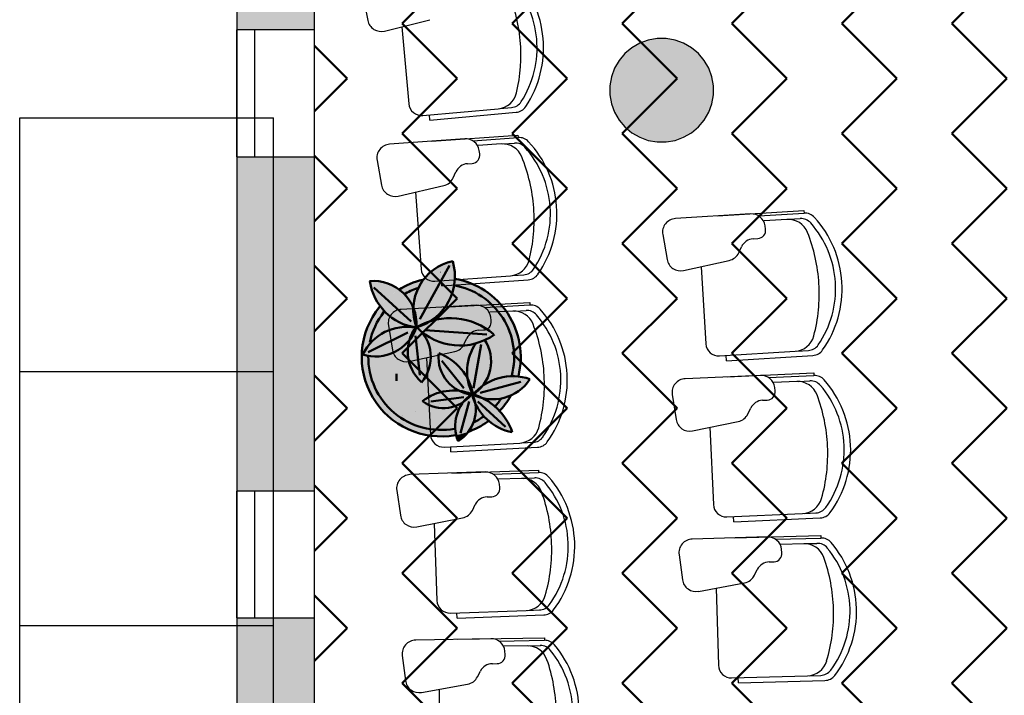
# Model space of a CAD drawing. Header units: metres. Extents: x -1 to 482, y -6 to 64.
# Tile 9 of 33: x 393.3 to 397.1, y 20.95 to 23.56. Entities that reach past the tile are written whole.
import ezdxf

# ---------------------------------------------------------------- set-up
doc = ezdxf.new("R2010")
doc.units = ezdxf.units.M
doc.linetypes.add('CONTINUA', pattern=[0])
doc.linetypes.add('PUNKT', pattern=[6.35, 0, -6.35])
for name, color, linetype, lineweight in [('3D P1 MURS EXISTENTS', 7, 'CONTINUA', 25), ('3D PB PILAR', 7, 'CONTINUA', 25), ('P1 MOBLES', 7, 'CONTINUA', 25), ('PB MOBLES', 7, 'CONTINUA', 25)]:
    doc.layers.add(name, color=color, linetype=linetype, lineweight=lineweight)

# ---------------------------------------------------------------- blocks, each defined once
blk = doc.blocks.new('_CLOSEDFILLED')
at = {"color": 0, "linetype": 'ByBlock', "lineweight": -2}
blk.add_solid([(-1, 0), (0, 0), (-1, 0)], dxfattribs=at)
blk = doc.blocks.new('OBJETO_COMPLEJO_39')
at = {"layer": 'P1 MOBLES', "color": 202, "linetype": 'CONTINUA', "lineweight": 50, "transparency": 33554687}
for p, q in [((394.9605, 22.6131), (394.8462, 22.4057)), ((394.6684, 22.5284), (394.8123, 22.3972)), ((394.6472, 22.2787), (394.7996, 22.3549)), ((394.8462, 22.1898), (394.8292, 22.3422)), ((395.1044, 22.3464), (394.8673, 22.3633)), ((395.0536, 22.139), (395.0832, 22.3083)), ((395.0155, 22.139), (394.9308, 22.2448)), ((395.079, 22.122), (395.2356, 22.1644)), ((395.1594, 22.1601), (395.1594, 22.1601)), ((395.206, 22.1771), (395.206, 22.1771)), ((395.2525, 22.1898), (395.2525, 22.1898)), ((395.0282, 22.1178), (395.0536, 22.122)), ((395.0663, 22.1263), (395.0663, 22.1263)), ((395.1128, 22.1432), (395.1128, 22.1432)), ((395.0155, 22.1051), (394.8885, 22.0882)), ((394.9224, 22.0797), (394.9224, 22.0797)), ((394.9689, 22.0966), (394.9689, 22.0966)), ((395.0367, 22.0882), (395.0028, 21.9654)), ((395.0155, 22.1136), (395.0155, 22.1136)), ((395.0705, 22.0882), (395.1763, 21.9908)), ((394.8292, 22.0501), (394.8292, 22.0501)), ((394.8758, 22.067), (394.8758, 22.067)), ((394.7319, 22.0162), (394.7319, 22.0162)), ((394.7784, 22.0331), (394.7784, 22.0331))]:
    blk.add_line(p, q, dxfattribs=at)
for points in [[(394.8571, 22.558), (394.8449, 22.5548), (394.8328, 22.5512), (394.8209, 22.547), (394.8092, 22.5423), (394.7977, 22.5372), (394.7864, 22.5316), (394.7754, 22.5255), (394.7646, 22.5189)], [(394.8368, 22.5257), (394.83, 22.5233), (394.8233, 22.5206), (394.8166, 22.5178), (394.81, 22.5149), (394.8035, 22.5117), (394.7971, 22.5085), (394.7907, 22.505), (394.7845, 22.5014)], [(394.7076, 22.4339), (394.6979, 22.4207), (394.6889, 22.4071), (394.6808, 22.3929), (394.6735, 22.3783), (394.667, 22.3633), (394.6614, 22.348), (394.6568, 22.3323), (394.653, 22.3164)], [(394.852, 22.1615), (394.8614, 22.1735), (394.8695, 22.1864), (394.8761, 22.2), (394.8814, 22.2141), (394.8853, 22.2287), (394.8876, 22.2436), (394.8885, 22.2587), (394.8878, 22.274), (394.8856, 22.2892), (394.8818, 22.3039), (394.8766, 22.3181), (394.8701, 22.3317), (394.8622, 22.3445), (394.8531, 22.3565), (394.8427, 22.3676), (394.8312, 22.3777)], [(395.0476, 22.1134), (395.0606, 22.122), (395.0725, 22.1318), (395.0833, 22.1427), (395.0929, 22.1547), (395.1012, 22.1675), (395.1082, 22.1812), (395.1138, 22.1956), (395.1179, 22.2106), (395.1204, 22.226), (395.1213, 22.2414), (395.1207, 22.2567), (395.1185, 22.2718), (395.1147, 22.2867), (395.1095, 22.3011), (395.1028, 22.315), (395.0946, 22.3282)], [(395.133, 22.066), (395.1364, 22.0696), (395.1398, 22.0733), (395.143, 22.0771), (395.1462, 22.0809), (395.1494, 22.0848), (395.1524, 22.0887), (395.1554, 22.0927), (395.1583, 22.0968)], [(395.1514, 22.0484), (395.1578, 22.0554), (395.164, 22.0626), (395.17, 22.07), (395.1758, 22.0775), (395.1813, 22.0853), (395.1866, 22.0932), (395.1916, 22.1013), (395.1964, 22.1095)], [(395.0304, 21.97), (395.0409, 21.9739), (395.0512, 21.9782), (395.0613, 21.9828), (395.0713, 21.9878), (395.081, 21.9932), (395.0906, 21.9989), (395.1, 22.0049), (395.1091, 22.0113)], [(395.0504, 22.0057), (395.0556, 22.0083), (395.0607, 22.011), (395.0658, 22.0138), (395.0709, 22.0167), (395.0759, 22.0196), (395.0808, 22.0227), (395.0857, 22.0259), (395.0905, 22.0292)]]:
    blk.add_lwpolyline(points, dxfattribs=at)
for centre, radius, start, end in [((395.0133, 22.4417), 0.1925, 102.1033, 200.2043), ((394.7769, 22.5711), 0.2047, 286.8827, 16.7044), ((394.6663, 22.3866), 0.1672, 356.8346, 94.9411), ((394.8607, 22.5812), 0.2092, 187.9519, 262.1617), ((394.9288, 22.2596), 0.2814, 345.1592, 79.9371), ((394.9288, 22.2596), 0.3068, 346.1873, 80.2094), ((394.9284, 22.2598), 0.3065, 140.8457, 280.3403), ((394.9627, 22.1498), 0.26, 49.671, 119.1569), ((394.6748, 22.4284), 0.1667, 252.3924, 341.089), ((394.7932, 22.1922), 0.1838, 78.3106, 154.8452), ((394.9579, 22.2809), 0.1583, 142.1968, 228.1826), ((395.0004, 22.5343), 0.2302, 223.8051, 305.7246), ((395.2122, 22.2046), 0.184, 143.7197, 208.7429), ((395.0637, 22.2595), 0.1456, 174.9683, 264.1822), ((394.8484, 22.0819), 0.2052, 9.9277, 69.7965), ((394.9286, 22.2596), 0.2814, 179.2988, 280.5248), ((395.1276, 22.2676), 0.171, 242.4364, 327.1103), ((395.2049, 21.9837), 0.2022, 70.8423, 139.9272), ((394.9371, 22.1999), 0.1372, 233.9913, 322.1023), ((394.9753, 21.938), 0.1925, 68.3632, 128.018), ((395.1338, 21.9929), 0.1514, 125.2998, 202.3927), ((394.9826, 21.8933), 0.2332, 19.0133, 74.4259), ((395.2418, 22.1664), 0.2009, 194.9276, 258.8765), ((394.9205, 22.0562), 0.1415, 301.2067, 24.0281)]:
    blk.add_arc(centre, radius, start, end, dxfattribs=at)

msp = doc.modelspace()

# ---------------------------------------------------------------- hatches: boundary and pattern name
at = {"layer": '3D P1 MURS EXISTENTS', "linetype": 'CONTINUA', "lineweight": 18, "true_color": 0xa0a0a0, "transparency": 33554687}
for points in [[(394.1398, 24.7925), (394.1398, 23.5225), (394.4398, 23.5225), (394.4398, 24.7925)], [(394.4398, 23.0325), (394.1398, 23.0325), (394.1398, 21.7425), (394.4398, 21.7425)], [(394.1398, 21.2525), (394.1398, 18.0825), (394.4398, 18.0825), (394.4398, 21.2525)]]:
    msp.add_hatch(color=253, dxfattribs=at).paths.add_polyline_path(points)
at = {"layer": '3D PB PILAR', "linetype": 'CONTINUA', "lineweight": 18, "transparency": 33554687}
msp.add_hatch(color=9, dxfattribs=at).paths.add_polyline_path([(395.7968, 23.4895), (395.7618, 23.4895), (395.7274, 23.4834), (395.6946, 23.4715), (395.6643, 23.454), (395.6375, 23.4315), (395.6151, 23.4047), (395.5976, 23.3745), (395.5856, 23.3416), (395.5796, 23.3072), (395.5796, 23.2723), (395.5856, 23.2378), (395.5976, 23.205), (395.6151, 23.1747), (395.6375, 23.148), (395.6643, 23.1255), (395.6946, 23.108), (395.7274, 23.0961), (395.7618, 23.09), (395.7968, 23.09), (395.8312, 23.0961), (395.864, 23.108), (395.8943, 23.1255), (395.9211, 23.148), (395.9435, 23.1747), (395.961, 23.205), (395.973, 23.2378), (395.979, 23.2723), (395.979, 23.3072), (395.973, 23.3416), (395.961, 23.3745), (395.9435, 23.4047), (395.9211, 23.4315), (395.8943, 23.454), (395.864, 23.4715), (395.8312, 23.4834)])
at = {"layer": 'P1 MOBLES', "linetype": 'CONTINUA', "lineweight": 50, "transparency": 33554687}
h = msp.add_hatch(dxfattribs=at)
h.set_pattern_fill('TRAMA', color=202, scale=0.3, angle=135, style=0, pattern_type=2)
h.set_pattern_definition([(135, (-0.84853, 6e-17), (-0.42426407, 3e-17), [0.3, -0.3]), (225, (-0.84853, 6e-17), (-7e-17, -0.42426407), [0.3, -0.3])])
h.paths.add_polyline_path([(400.4234, 26.6821), (400.6941, 28.0485), (394.4398, 28.0485), (394.4398, 13.2195), (397.7561, 13.2195), (398.8018, 18.4972), (397.2323, 18.8081), (397.446, 19.8872), (399.0155, 19.5762), (400.2096, 25.603), (398.6401, 25.914), (398.8539, 26.993)], flags=0)
at = {"layer": 'P1 MOBLES', "linetype": 'CONTINUA', "lineweight": 25, "transparency": 33554687}
for points in [[(394.9481, 22.5658), (394.9525, 22.5654), (394.9595, 22.5649), (394.9686, 22.5637), (394.9736, 22.5631), (394.9762, 22.5626), (394.9798, 22.5622), (394.9924, 22.5596), (394.9813, 22.5619), (394.9815, 22.5633), (394.9814, 22.5801), (394.98, 22.597), (394.9772, 22.6136), (394.973, 22.63), (394.957, 22.6258), (394.9415, 22.6203), (394.9265, 22.6135), (394.9121, 22.6055), (394.8985, 22.5962), (394.8857, 22.5858), (394.8738, 22.5744), (394.863, 22.562), (394.8606, 22.5587), (394.8664, 22.5599), (394.8713, 22.561), (394.874, 22.5614), (394.8778, 22.5622), (394.8935, 22.5643), (394.8967, 22.5647), (394.8973, 22.5648), (394.8981, 22.5649), (394.9185, 22.5663), (394.9207, 22.5663), (394.9224, 22.5664), (394.9273, 22.5663), (394.939, 22.5663), (394.9444, 22.5659)], [(394.9235, 22.5891), (394.9235, 22.586), (394.9265, 22.586), (394.9265, 22.5891)], [(394.7259, 22.5428), (394.7116, 22.5475), (394.6969, 22.551), (394.682, 22.553), (394.6669, 22.5538), (394.6533, 22.5532), (394.6565, 22.5356), (394.6608, 22.5192), (394.6665, 22.5033), (394.6734, 22.4878), (394.6816, 22.473), (394.6909, 22.4589), (394.6932, 22.4559), (394.6965, 22.4601), (394.6986, 22.4623), (394.7012, 22.4654), (394.7114, 22.4759), (394.7141, 22.4788), (394.7147, 22.4794), (394.7155, 22.4802), (394.7307, 22.4939), (394.7322, 22.4951), (394.7332, 22.496), (394.737, 22.4989), (394.7468, 22.5066), (394.7509, 22.5094), (394.7537, 22.5116), (394.7576, 22.514), (394.7637, 22.5182), (394.7813, 22.5287), (394.7812, 22.529), (394.7667, 22.5202), (394.7654, 22.5212), (394.7529, 22.5296), (394.7397, 22.5368)], [(394.8556, 22.5521), (394.8606, 22.5585), (394.8463, 22.5551), (394.8218, 22.5472), (394.7982, 22.5372), (394.7754, 22.5253), (394.7668, 22.5199), (394.7756, 22.5131), (394.7893, 22.4998), (394.8014, 22.4851), (394.8117, 22.469), (394.8212, 22.4498), (394.8213, 22.4562), (394.824, 22.4766), (394.8288, 22.4967), (394.8357, 22.5161), (394.8447, 22.5346)], [(394.8967, 22.5647), (394.8713, 22.561), (394.8606, 22.5585), (394.8556, 22.5521), (394.8447, 22.5346), (394.8357, 22.5161), (394.8288, 22.4967), (394.824, 22.4766), (394.8213, 22.4562), (394.8212, 22.4491), (394.8266, 22.434), (394.831, 22.4154), (394.8332, 22.3965), (394.8332, 22.3759), (394.8346, 22.3747), (394.8566, 22.3822), (394.8546, 22.3862), (394.8577, 22.3877), (394.8803, 22.3965), (394.8896, 22.3991), (394.8945, 22.402), (394.9116, 22.4148), (394.9273, 22.4292), (394.9415, 22.4453), (394.9538, 22.4627), (394.9643, 22.4814), (394.9728, 22.501), (394.9792, 22.5214), (394.9834, 22.5423), (394.9852, 22.5609), (394.9736, 22.5631), (394.9481, 22.5658), (394.9224, 22.5664)], [(394.9792, 22.5214), (394.9728, 22.501), (394.9643, 22.4814), (394.9538, 22.4627), (394.9415, 22.4453), (394.9273, 22.4292), (394.9116, 22.4148), (394.8912, 22.3996), (394.8896, 22.3991), (394.8761, 22.3911), (394.8566, 22.3822), (394.8346, 22.3747), (394.8427, 22.3676), (394.8473, 22.3627), (394.8514, 22.3588), (394.8701, 22.3445), (394.8901, 22.3322), (394.9113, 22.3221), (394.9334, 22.3141), (394.9562, 22.3084), (394.9794, 22.305), (395.0029, 22.3041), (395.0264, 22.3055), (395.0495, 22.3094), (395.0722, 22.3156), (395.0941, 22.324), (395.0965, 22.3252), (395.1028, 22.315), (395.1095, 22.3011), (395.1147, 22.2867), (395.1185, 22.2718), (395.1207, 22.2567), (395.1213, 22.2414), (395.1204, 22.226), (395.1179, 22.2106), (395.1138, 22.1956), (395.1082, 22.1812), (395.1012, 22.1675), (395.0929, 22.1547), (395.0876, 22.1482), (395.1001, 22.1567), (395.1195, 22.167), (395.14, 22.1751), (395.1612, 22.181), (395.1829, 22.1844), (395.2049, 22.1855), (395.2262, 22.1843), (395.2287, 22.1962), (395.2316, 22.2104), (395.233, 22.2222), (395.2346, 22.2363), (395.2351, 22.2483), (395.2355, 22.2624), (395.235, 22.2746), (395.2341, 22.2885), (395.2326, 22.3006), (395.2306, 22.3143), (395.228, 22.3264), (395.2248, 22.3398), (395.2212, 22.3517), (395.2169, 22.3646), (395.2123, 22.3763), (395.2069, 22.3887), (395.2014, 22.4), (395.195, 22.4119), (395.1884, 22.4227), (395.1811, 22.4339), (395.1736, 22.4442), (395.1653, 22.4547), (395.157, 22.4644), (395.1479, 22.4741), (395.1387, 22.4831), (395.1289, 22.4919), (395.119, 22.5001), (395.1084, 22.5081), (395.0978, 22.5154), (395.0867, 22.5224), (395.0755, 22.5289), (395.0638, 22.5349), (395.052, 22.5404), (395.04, 22.5453), (395.0277, 22.5499), (395.0153, 22.5537), (395.0026, 22.5573), (394.9901, 22.56), (394.9852, 22.5609), (394.9834, 22.5423)], [(394.7893, 22.4998), (394.7756, 22.5131), (394.7668, 22.5199), (394.7537, 22.5116), (394.7332, 22.496), (394.7141, 22.4788), (394.6965, 22.4601), (394.6933, 22.4561), (394.6978, 22.4499), (394.7129, 22.4331), (394.7297, 22.418), (394.748, 22.4049), (394.7677, 22.3938), (394.7884, 22.3848), (394.81, 22.3782), (394.8303, 22.3743), (394.8321, 22.3769), (394.8321, 22.3768), (394.8266, 22.3949), (394.8226, 22.4151), (394.8209, 22.4356), (394.8212, 22.4491), (394.8202, 22.4519), (394.8117, 22.469), (394.8014, 22.4851)], [(394.7129, 22.4331), (394.6978, 22.4499), (394.6933, 22.4561), (394.6823, 22.4421), (394.6798, 22.4388), (394.6677, 22.4205), (394.6657, 22.4174), (394.655, 22.3979), (394.6535, 22.395), (394.6443, 22.3744), (394.6432, 22.3715), (394.6357, 22.3502), (394.6348, 22.3472), (394.6292, 22.3254), (394.6285, 22.3223), (394.6248, 22.3003), (394.6243, 22.2968), (394.6225, 22.275), (394.6222, 22.271), (394.6222, 22.2497), (394.6224, 22.2451), (394.6241, 22.2246), (394.6247, 22.2192), (394.628, 22.1998), (394.6293, 22.1936), (394.6339, 22.1754), (394.636, 22.1684), (394.6417, 22.1518), (394.6448, 22.1438), (394.6514, 22.1289), (394.6557, 22.12), (394.6629, 22.1069), (394.6687, 22.0971), (394.6761, 22.086), (394.6836, 22.0755), (394.6909, 22.0662), (394.7003, 22.0551), (394.7072, 22.0477), (394.7187, 22.0363), (394.725, 22.0306), (394.7387, 22.019), (394.744, 22.015), (394.7601, 22.0036), (394.7641, 22.001), (394.7828, 21.99), (394.7854, 21.9887), (394.8066, 21.9784), (394.8075, 21.9781), (394.831, 21.9691), (394.8557, 21.9619), (394.8809, 21.9569), (394.9065, 21.954), (394.9322, 21.9532), (394.9579, 21.9546), (394.9834, 21.9582), (394.9834, 21.958), (394.9859, 21.9584), (394.983, 21.9729), (394.9817, 21.9911), (394.9826, 22.0095), (394.9857, 22.0275), (394.991, 22.0451), (394.9984, 22.0619), (395.0077, 22.0776), (395.0156, 22.0878), (395.0058, 22.0812), (394.9901, 22.0734), (394.9735, 22.0677), (394.9563, 22.0641), (394.9388, 22.0628), (394.9212, 22.0637), (394.9039, 22.0668), (394.8872, 22.0721), (394.8713, 22.0796), (394.8561, 22.0892), (394.875, 22.1023), (394.8947, 22.1128), (394.9154, 22.1209), (394.9369, 22.1266), (394.9589, 22.1298), (394.9812, 22.1304), (395.0033, 22.1284), (395.0251, 22.1239), (395.0385, 22.1195), (395.0485, 22.1212), (395.0419, 22.135), (395.0351, 22.1547), (395.0306, 22.1751), (395.0304, 22.1763), (395.0297, 22.1778), (395.0304, 22.1767), (395.0284, 22.1959), (395.0286, 22.2167), (395.0311, 22.2374), (395.036, 22.2577), (395.0432, 22.2773), (395.0525, 22.296), (395.0637, 22.3132), (395.0495, 22.3094), (395.0264, 22.3055), (395.0029, 22.3041), (394.9794, 22.305), (394.9562, 22.3084), (394.9334, 22.3141), (394.9113, 22.3221), (394.8901, 22.3322), (394.8701, 22.3445), (394.8512, 22.359), (394.8622, 22.3445), (394.8701, 22.3317), (394.8766, 22.3181), (394.8818, 22.3039), (394.8856, 22.2892), (394.8878, 22.274), (394.8885, 22.2587), (394.8876, 22.2436), (394.8853, 22.2287), (394.8814, 22.2141), (394.8761, 22.2), (394.8695, 22.1864), (394.8614, 22.1735), (394.8528, 22.1625), (394.8384, 22.177), (394.8264, 22.1927), (394.8164, 22.2098), (394.8087, 22.228), (394.8032, 22.247), (394.8002, 22.2666), (394.7997, 22.2864), (394.8016, 22.3061), (394.8061, 22.3261), (394.8036, 22.3226), (394.7901, 22.3081), (394.775, 22.2952), (394.7585, 22.2842), (394.7408, 22.2753), (394.7221, 22.2686), (394.7028, 22.2641), (394.6831, 22.2619), (394.6632, 22.2621), (394.6436, 22.2646), (394.6261, 22.2691), (394.6365, 22.2883), (394.6482, 22.3052), (394.6616, 22.3206), (394.6767, 22.3344), (394.6932, 22.3465), (394.711, 22.3566), (394.7297, 22.3647), (394.7493, 22.3707), (394.7694, 22.3745), (394.7898, 22.376), (394.8102, 22.3753), (394.8291, 22.3724), (394.8303, 22.3743), (394.81, 22.3782), (394.7884, 22.3848), (394.7677, 22.3938), (394.748, 22.4049), (394.7297, 22.418)], [(394.8102, 22.3753), (394.7898, 22.376), (394.7694, 22.3745), (394.7493, 22.3707), (394.7297, 22.3647), (394.711, 22.3566), (394.6932, 22.3465), (394.6767, 22.3344), (394.6616, 22.3206), (394.6482, 22.3052), (394.6365, 22.2883), (394.6261, 22.2691), (394.6436, 22.2646), (394.6632, 22.2621), (394.6831, 22.2619), (394.7028, 22.2641), (394.7221, 22.2686), (394.7408, 22.2753), (394.7585, 22.2842), (394.775, 22.2952), (394.7901, 22.3081), (394.8036, 22.3226), (394.8063, 22.3263), (394.8127, 22.344), (394.8217, 22.3616), (394.8291, 22.3724)], [(394.8701, 22.3317), (394.8622, 22.3445), (394.8531, 22.3565), (394.8473, 22.3627), (394.834, 22.3752), (394.8321, 22.3768), (394.8327, 22.375), (394.8249, 22.356), (394.8153, 22.3387), (394.8063, 22.3263), (394.8059, 22.3254), (394.8016, 22.3061), (394.7997, 22.2864), (394.8002, 22.2666), (394.8032, 22.247), (394.8087, 22.228), (394.8164, 22.2098), (394.8264, 22.1927), (394.8384, 22.177), (394.8528, 22.1625), (394.8614, 22.1735), (394.8695, 22.1864), (394.8761, 22.2), (394.8814, 22.2141), (394.8853, 22.2287), (394.8876, 22.2436), (394.8885, 22.2587), (394.8878, 22.274), (394.8856, 22.2892), (394.8818, 22.3039), (394.8766, 22.3181)], [(395.1207, 22.2567), (395.1185, 22.2718), (395.1147, 22.2867), (395.1095, 22.3011), (395.1028, 22.315), (395.0965, 22.3252), (395.0941, 22.324), (395.0722, 22.3156), (395.0637, 22.3132), (395.0525, 22.296), (395.0432, 22.2773), (395.036, 22.2577), (395.0311, 22.2374), (395.0286, 22.2167), (395.0284, 22.1959), (395.0304, 22.1763), (395.0388, 22.1584), (395.0457, 22.1381), (395.0507, 22.1166), (395.0511, 22.1157), (395.0529, 22.1169), (395.0652, 22.13), (395.0819, 22.1443), (395.0876, 22.1482), (395.0929, 22.1547), (395.1012, 22.1675), (395.1082, 22.1812), (395.1138, 22.1956), (395.1179, 22.2106), (395.1204, 22.226), (395.1213, 22.2414)], [(394.748, 22.2065), (394.7891, 22.1357), (394.776, 22.217)], [(394.7515, 22.196), (394.7515, 22.1672), (394.7603, 22.1672), (394.7603, 22.196)], [(395.0377, 22.1608), (395.0304, 22.1765), (395.0312, 22.1723), (395.0345, 22.1572), (395.0362, 22.1514), (395.0407, 22.1386), (395.0427, 22.1332), (395.0485, 22.1212), (395.0496, 22.1214), (395.0462, 22.1361), (395.0445, 22.1418), (395.0399, 22.155)], [(395.2189, 22.1598), (395.2263, 22.1843), (395.2049, 22.1855), (395.1829, 22.1844), (395.1612, 22.181), (395.14, 22.1751), (395.1195, 22.167), (395.1001, 22.1567), (395.0876, 22.1482), (395.0833, 22.1427), (395.0725, 22.1318), (395.0606, 22.122), (395.0529, 22.1169), (395.0518, 22.1157), (395.0664, 22.1109), (395.0868, 22.102), (395.0876, 22.1015), (395.1037, 22.0983), (395.1231, 22.0967), (395.1425, 22.0973), (395.1618, 22.1001), (395.1805, 22.105), (395.1976, 22.1116), (395.2091, 22.1348), (395.219, 22.1599)], [(395.2712, 22.1748), (395.2545, 22.1798), (395.2375, 22.1833), (395.2264, 22.1846), (395.2254, 22.1813), (395.2247, 22.1785), (395.2189, 22.1599), (395.219, 22.1599), (395.2182, 22.1578), (395.2113, 22.1398), (395.2099, 22.137), (395.2091, 22.1348), (395.2068, 22.1302), (395.2026, 22.1212), (395.1995, 22.1156), (395.1976, 22.1117), (395.2009, 22.1131), (395.2148, 22.1205), (395.228, 22.1292), (395.2403, 22.139), (395.2517, 22.15), (395.262, 22.1619)], [(395.0349, 22.1167), (395.0212, 22.1202), (395.0079, 22.125), (395, 22.1287), (394.9812, 22.1304), (394.9612, 22.1299), (394.9552, 22.1293), (394.9406, 22.1272), (394.9347, 22.1261), (394.9154, 22.1209), (394.8967, 22.1136), (394.8914, 22.1111), (394.8783, 22.1041), (394.8732, 22.1011), (394.8561, 22.0892), (394.87, 22.0804), (394.8744, 22.0781), (394.8846, 22.0733), (394.8899, 22.0713), (394.9006, 22.0679), (394.9054, 22.0665), (394.9212, 22.0637), (394.9372, 22.0628), (394.9423, 22.063), (394.9535, 22.0639), (394.959, 22.0647), (394.97, 22.067), (394.9749, 22.0682), (394.9901, 22.0734), (395.0045, 22.0805), (395.0087, 22.0832), (395.015, 22.0874), (395.0243, 22.0979), (395.0349, 22.1077), (395.0448, 22.1153)], [(395.0612, 22.0717), (395.0595, 22.0821), (395.0594, 22.0822), (395.0528, 22.0982), (395.0476, 22.1148), (395.0449, 22.1152), (395.0361, 22.105), (395.0259, 22.0954), (395.0152, 22.0872), (395.0098, 22.0803), (395.0072, 22.0767), (394.9986, 22.0624), (394.9973, 22.0595), (394.9918, 22.0471), (394.99, 22.0419), (394.9866, 22.0307), (394.9853, 22.0254), (394.983, 22.012), (394.9825, 22.0089), (394.9817, 21.9923), (394.9819, 21.9878), (394.9828, 21.9755), (394.9836, 21.9699), (394.9859, 21.9583), (394.9999, 21.9611), (395.0197, 21.9666), (395.0336, 21.9714), (395.0362, 21.9748), (395.044, 21.9872), (395.0505, 22.0002), (395.0555, 22.0139), (395.0592, 22.0281), (395.0613, 22.0425), (395.062, 22.0571)], [(395.0016, 22.1287), (395.0014, 22.1281), (395.0037, 22.127), (395.009, 22.1246), (395.0168, 22.1218), (395.022, 22.12), (395.0297, 22.1181), (395.0385, 22.1195), (395.0275, 22.1232), (395.0223, 22.1245), (395.0056, 22.128)], [(395.0503, 22.1152), (395.0515, 22.1159), (395.0428, 22.1187)], [(395.1539, 22.0513), (395.1415, 22.0639), (395.1275, 22.076), (395.1125, 22.087), (395.0966, 22.0967), (395.0869, 22.1017), (395.0777, 22.1041), (395.0628, 22.1094), (395.051, 22.1149), (395.0498, 22.1136), (395.055, 22.1002), (395.0588, 22.0861), (395.0595, 22.0821), (395.0673, 22.0669), (395.0764, 22.0523), (395.0868, 22.0385), (395.0984, 22.0257), (395.111, 22.0139), (395.1117, 22.0133), (395.1269, 22.0253), (395.1421, 22.0391)], [(395.1108, 22.0126), (395.1117, 22.0133), (395.111, 22.0139), (395.0984, 22.0257), (395.0868, 22.0385), (395.0764, 22.0523), (395.0673, 22.0669), (395.0595, 22.0821), (395.0612, 22.0717), (395.062, 22.0571), (395.0613, 22.0425), (395.0592, 22.0281), (395.0555, 22.0139), (395.0505, 22.0002), (395.044, 21.9872), (395.0362, 21.9748), (395.0336, 21.9714), (395.0391, 21.9733), (395.0579, 21.9813), (395.076, 21.9904), (395.0765, 21.9907), (395.0936, 22.0009), (395.0942, 22.0012)], [(395.1931, 22.1039), (395.1973, 22.1115), (395.1951, 22.1107), (395.1863, 22.107), (395.1829, 22.1059), (395.1805, 22.105), (395.1769, 22.1041), (395.1712, 22.1023), (395.1654, 22.101), (395.1618, 22.1001), (395.1592, 22.0997), (395.1558, 22.0989), (395.1463, 22.0978), (395.1425, 22.0973), (395.1415, 22.0972), (395.1401, 22.0971), (395.1243, 22.0966), (395.1236, 22.0967), (395.1231, 22.0967), (395.1202, 22.0969), (395.1086, 22.0977), (395.1058, 22.0981), (395.1037, 22.0983), (395.0998, 22.0991), (395.093, 22.1002), (395.0869, 22.1017), (395.0966, 22.0967), (395.1125, 22.087), (395.1275, 22.076), (395.1415, 22.0639), (395.1539, 22.0513), (395.1562, 22.0536), (395.1565, 22.0539), (395.1696, 22.0695), (395.1817, 22.086), (395.1925, 22.1029)], [(395.1539, 22.0512), (395.1525, 22.0496), (395.1525, 22.0496), (395.1524, 22.0496), (395.1466, 22.0437), (395.1421, 22.0391), (395.1405, 22.0376), (395.1388, 22.0359), (395.1319, 22.0298), (395.1269, 22.0253), (395.1256, 22.0243), (395.1244, 22.0232), (395.116, 22.0167), (395.1118, 22.0134), (395.1167, 22.0092), (395.1296, 21.9998), (395.1432, 21.9914), (395.1574, 21.9841), (395.1722, 21.9779), (395.1875, 21.973), (395.203, 21.9693), (395.1968, 21.9854), (395.1893, 22.0011), (395.1808, 22.0162), (395.1711, 22.0306), (395.1604, 22.0442)], [(395.0304, 21.97), (395.0303, 21.9702), (395.0236, 21.9678), (395.0216, 21.9672), (395.0197, 21.9666), (395.0133, 21.9648), (395.0051, 21.9624), (395.0024, 21.9618), (394.9999, 21.9611), (394.9938, 21.9599), (394.9866, 21.9583), (394.9889, 21.9489), (394.9938, 21.9352), (395.0051, 21.9428), (395.0156, 21.9515), (395.0253, 21.9611), (395.0336, 21.9712)]]:
    msp.add_hatch(color=7, dxfattribs=at).paths.add_polyline_path(points)

# ---------------------------------------------------------------- linework, layer by layer
at = {"layer": '3D P1 MURS EXISTENTS', "color": 7, "linetype": 'CONTINUA', "lineweight": 25, "transparency": 33554687}
for p, q in [((394.1398, 24.7925), (394.1398, 23.5225)), ((394.4398, 23.5225), (394.4398, 24.7925)), ((394.2098, 23.5225), (394.1398, 23.5225)), ((394.1398, 23.5225), (394.1398, 23.0325)), ((394.1398, 23.0325), (394.1398, 23.5225)), ((394.4398, 23.5225), (394.2098, 23.5225)), ((394.2098, 23.0325), (394.2098, 23.5225)), ((394.4398, 23.0325), (394.4398, 23.5225)), ((394.1398, 23.0325), (394.2098, 23.0325)), ((394.1398, 23.0325), (394.1398, 21.7425)), ((394.2098, 23.0325), (394.4398, 23.0325)), ((394.4398, 21.7425), (394.4398, 23.0325)), ((394.2098, 21.7425), (394.1398, 21.7425)), ((394.1398, 21.7425), (394.1398, 21.2525)), ((394.1398, 21.2525), (394.1398, 21.7425)), ((394.4398, 21.7425), (394.2098, 21.7425)), ((394.2098, 21.2525), (394.2098, 21.7425)), ((394.4398, 21.2525), (394.4398, 21.7425)), ((394.1398, 21.2525), (394.2098, 21.2525)), ((394.1398, 21.2525), (394.1398, 18.0825)), ((394.2098, 21.2525), (394.4398, 21.2525)), ((394.4398, 18.0825), (394.4398, 21.2525))]:
    msp.add_line(p, q, dxfattribs=at)
at = {"layer": '3D P1 MURS EXISTENTS', "color": 7, "linetype": 'PUNKT', "lineweight": 25, "transparency": 33554687}
for p, q in [((394.1398, 23.5225), (394.1398, 23.0325)), ((394.2098, 23.5225), (394.1398, 23.5225)), ((394.2098, 23.0325), (394.2098, 23.5225)), ((394.1398, 23.0325), (394.2098, 23.0325)), ((394.1398, 21.7425), (394.1398, 21.2525)), ((394.2098, 21.7425), (394.1398, 21.7425)), ((394.2098, 21.2525), (394.2098, 21.7425)), ((394.1398, 21.2525), (394.2098, 21.2525))]:
    msp.add_line(p, q, dxfattribs=at)
at = {"layer": '3D PB PILAR', "color": 7, "linetype": 'CONTINUA', "lineweight": 25, "transparency": 33554687}
for p, q in [((395.7274, 23.4834), (395.6946, 23.4715)), ((395.7618, 23.4895), (395.7274, 23.4834)), ((395.7968, 23.4895), (395.7618, 23.4895)), ((395.8312, 23.4834), (395.7968, 23.4895)), ((395.864, 23.4715), (395.8312, 23.4834)), ((395.6643, 23.454), (395.6375, 23.4315)), ((395.6946, 23.4715), (395.6643, 23.454)), ((395.8943, 23.454), (395.864, 23.4715)), ((395.9211, 23.4315), (395.8943, 23.454)), ((395.6375, 23.4315), (395.6151, 23.4047)), ((395.9435, 23.4047), (395.9211, 23.4315)), ((395.5976, 23.3745), (395.5856, 23.3416)), ((395.6151, 23.4047), (395.5976, 23.3745)), ((395.961, 23.3745), (395.9435, 23.4047)), ((395.973, 23.3416), (395.961, 23.3745)), ((395.5856, 23.3416), (395.5796, 23.3072)), ((395.979, 23.3072), (395.973, 23.3416)), ((395.5796, 23.3072), (395.5796, 23.2723)), ((395.979, 23.2723), (395.979, 23.3072)), ((395.5796, 23.2723), (395.5856, 23.2378)), ((395.973, 23.2378), (395.979, 23.2723)), ((395.5856, 23.2378), (395.5976, 23.205)), ((395.961, 23.205), (395.973, 23.2378)), ((395.5976, 23.205), (395.6151, 23.1747)), ((395.9435, 23.1747), (395.961, 23.205)), ((395.6151, 23.1747), (395.6375, 23.148)), ((395.6375, 23.148), (395.6643, 23.1255)), ((395.8943, 23.1255), (395.9211, 23.148)), ((395.9211, 23.148), (395.9435, 23.1747)), ((395.6643, 23.1255), (395.6946, 23.108)), ((395.6946, 23.108), (395.7274, 23.0961)), ((395.8312, 23.0961), (395.864, 23.108)), ((395.864, 23.108), (395.8943, 23.1255)), ((395.7274, 23.0961), (395.7618, 23.09)), ((395.7618, 23.09), (395.7968, 23.09)), ((395.7968, 23.09), (395.8312, 23.0961))]:
    msp.add_line(p, q, dxfattribs=at)
at = {"layer": 'PB MOBLES', "color": 180, "linetype": 'CONTINUA', "transparency": 33554687}
for p, q in [((394.6258, 23.6544), (394.645, 23.5592)), ((394.7101, 23.5181), (394.885, 23.5621)), ((394.7769, 23.5349), (394.8034, 23.2378)), ((394.8577, 23.1924), (395.1488, 23.2184)), ((395.1561, 23.2191), (395.1999, 23.223)), ((393.302, 22.2034), (393.302, 23.1834)), ((393.302, 23.1834), (394.282, 23.1834)), ((394.282, 22.2034), (394.282, 23.1834)), ((394.8847, 23.1747), (394.8829, 23.1947)), ((394.8847, 23.1747), (395.2177, 23.2045)), ((395.0193, 23.1021), (394.7295, 23.0813)), ((394.8913, 23.0931), (395.2248, 23.1169)), ((394.8913, 23.0931), (395.2248, 23.1169)), ((395.0507, 23.0945), (395.2255, 23.107)), ((395.2248, 23.1169), (395.2255, 23.107)), ((395.1598, 23.0822), (395.0718, 23.0759)), ((395.1671, 23.0827), (395.2109, 23.0859)), ((395.0776, 23.0439), (395.0757, 23.0569)), ((394.6809, 23.0187), (394.6984, 22.9232)), ((395.03, 23.0061), (395.0484, 23.0074)), ((394.9751, 22.952), (394.9851, 22.9746)), ((394.7628, 22.8809), (394.9385, 22.9218)), ((394.8299, 22.8965), (394.8511, 22.599)), ((396.1226, 22.8122), (395.8327, 22.7944)), ((395.9946, 22.8045), (396.3283, 22.8251)), ((395.9946, 22.8045), (396.3283, 22.8251)), ((396.154, 22.8043), (396.329, 22.8151)), ((396.3283, 22.8251), (396.329, 22.8151)), ((396.263, 22.791), (396.175, 22.7856)), ((396.1804, 22.7534), (396.1786, 22.7665)), ((396.2703, 22.7914), (396.3142, 22.7941)), ((395.7835, 22.7322), (395.8001, 22.6365)), ((396.077, 22.6627), (396.0872, 22.6851)), ((396.1324, 22.7161), (396.1508, 22.7172)), ((395.864, 22.5936), (396.0401, 22.6328)), ((395.9312, 22.6086), (395.9496, 22.3108)), ((394.9046, 22.5527), (395.1961, 22.5735)), ((395.2034, 22.574), (395.2473, 22.5772)), ((394.9312, 22.5345), (394.9298, 22.5545)), ((394.9312, 22.5345), (395.2647, 22.5583)), ((395.0645, 22.4594), (394.7744, 22.4439)), ((394.9364, 22.4528), (395.2703, 22.4706)), ((394.9364, 22.4528), (395.2703, 22.4706)), ((395.0958, 22.4513), (395.2708, 22.4607)), ((395.2703, 22.4706), (395.2708, 22.4607)), ((395.2047, 22.4371), (395.1166, 22.4324)), ((395.2119, 22.4375), (395.2559, 22.4398)), ((394.7247, 22.3821), (394.7405, 22.2863)), ((395.1218, 22.4002), (395.1201, 22.4133)), ((395.0735, 22.3633), (395.0919, 22.3643)), ((395.0177, 22.3102), (395.0281, 22.3326)), ((394.8042, 22.2429), (394.9806, 22.2807)), ((396.0025, 22.264), (396.2943, 22.2819)), ((396.029, 22.2456), (396.3627, 22.2661)), ((396.3016, 22.2824), (396.3455, 22.2851)), ((394.8715, 22.2573), (394.8874, 21.9594)), ((396.029, 22.2456), (396.0278, 22.2655)), ((393.302, 22.2034), (394.282, 22.2034)), ((393.302, 21.2234), (393.302, 22.2034)), ((393.302, 22.2034), (394.282, 22.2034)), ((394.282, 21.2234), (394.282, 22.2034)), ((396.0324, 22.1834), (396.3664, 22.1983)), ((396.0324, 22.1834), (396.3664, 22.1983)), ((396.3664, 22.1983), (396.3669, 22.1883)), ((396.1605, 22.1889), (395.8703, 22.176)), ((396.1917, 22.1805), (396.3669, 22.1883)), ((396.3005, 22.1654), (396.2124, 22.1614)), ((396.3078, 22.1657), (396.3517, 22.1676)), ((395.8201, 22.1146), (395.835, 22.0187)), ((396.2173, 22.1292), (396.2157, 22.1423)), ((396.1687, 22.0927), (396.1871, 22.0935)), ((396.1124, 22.0402), (396.123, 22.0624)), ((395.8983, 21.9747), (396.075, 22.0109)), ((395.9657, 21.9885), (395.9791, 21.6905)), ((394.94, 21.9122), (395.2319, 21.9278)), ((395.2392, 21.9282), (395.2832, 21.9306)), ((394.9664, 21.8936), (394.9653, 21.9135)), ((394.9664, 21.8936), (395.3002, 21.9114)), ((395.0983, 21.8161), (394.8079, 21.8058)), ((394.9701, 21.8117), (395.3043, 21.8237)), ((394.9701, 21.8117), (395.3043, 21.8237)), ((395.1294, 21.8074), (395.3046, 21.8137)), ((395.3043, 21.8237), (395.3046, 21.8137)), ((395.238, 21.7913), (395.1499, 21.7881)), ((395.2453, 21.7915), (395.2893, 21.7931)), ((394.7572, 21.7449), (394.7713, 21.6488)), ((395.1545, 21.7559), (395.153, 21.769)), ((395.1056, 21.7198), (395.124, 21.7205)), ((395.0488, 21.6678), (395.0596, 21.6899)), ((396.3305, 21.6562), (396.3745, 21.6582)), ((394.8341, 21.6043), (395.0112, 21.6389)), ((396.0312, 21.6428), (396.3233, 21.6559)), ((396.0574, 21.624), (396.0565, 21.6439)), ((396.0574, 21.624), (396.3914, 21.6389)), ((394.9017, 21.6175), (394.9123, 21.3194)), ((396.188, 21.5651), (395.8975, 21.557)), ((396.0597, 21.5617), (396.394, 21.5711)), ((396.0597, 21.5617), (396.394, 21.5711)), ((396.219, 21.5562), (396.3942, 21.5611)), ((396.394, 21.5711), (396.3942, 21.5611)), ((396.3275, 21.5392), (396.2393, 21.5367)), ((396.2437, 21.5044), (396.2423, 21.5175)), ((396.3348, 21.5394), (396.3788, 21.5406)), ((395.8463, 21.4966), (395.8597, 21.4003)), ((396.1945, 21.4688), (396.2129, 21.4693)), ((396.1373, 21.4172), (396.1483, 21.4393)), ((395.9221, 21.3553), (396.0995, 21.3886)), ((395.9898, 21.368), (395.9981, 21.0698)), ((394.9641, 21.2712), (395.2562, 21.2816)), ((395.2635, 21.2819), (395.3075, 21.2834)), ((394.9901, 21.2521), (394.9894, 21.2721)), ((394.9901, 21.2521), (395.3242, 21.264)), ((393.302, 20.2434), (393.302, 21.2234)), ((393.302, 21.2234), (394.282, 21.2234)), ((393.302, 21.2234), (394.282, 21.2234)), ((394.282, 20.2434), (394.282, 21.2234)), ((395.1206, 21.1723), (394.8301, 21.1671)), ((394.9924, 21.1702), (395.3267, 21.1762)), ((394.9924, 21.1702), (395.3267, 21.1762)), ((395.1516, 21.163), (395.3268, 21.1662)), ((395.3267, 21.1762), (395.3268, 21.1662)), ((395.2599, 21.145), (395.1717, 21.1434)), ((395.2672, 21.1451), (395.3112, 21.1459)), ((394.7783, 21.1072), (394.7907, 21.0108)), ((395.1758, 21.1111), (395.1745, 21.1242)), ((395.1262, 21.0759), (395.1446, 21.0762)), ((395.0685, 21.0249), (395.0797, 21.0468)), ((396.0495, 21.0212), (396.3417, 21.0294)), ((396.0754, 21.002), (396.0748, 21.0219)), ((396.349, 21.0296), (396.393, 21.0308)), ((394.8527, 20.9652), (395.0303, 20.9966)), ((394.9205, 20.9772), (394.9258, 20.6789)), ((396.0754, 21.002), (396.4096, 21.0113))]:
    msp.add_line(p, q, dxfattribs=at)
for centre, radius, start, end in [((394.9153, 23.4536), 0.3834, 5.1091, 43.0499), ((394.9153, 23.4536), 0.4084, 5.1091, 43.9943), ((394.6016, 23.427), 0.6343, 4.976, 23.351), ((394.6971, 23.5697), 0.0532, 191.3965, 284.1214), ((394.6019, 23.4241), 0.6343, 346.8672, 5.2422), ((394.9153, 23.4536), 0.3834, 327.1683, 5.1091), ((394.9153, 23.4536), 0.4084, 326.224, 5.1091), ((395.1417, 23.2981), 0.08, 275.1091, 346.8672), ((394.8532, 23.2422), 0.05, 185.1091, 275.1091), ((395.1955, 23.2728), 0.05, 275.1091, 327.1683), ((395.2132, 23.2543), 0.05, 275.1091, 326.224), ((395.023, 23.049), 0.0532, 8.5261, 94.0873), ((395.2291, 23.0571), 0.05, 42.9725, 94.0873), ((394.7333, 23.0283), 0.0532, 94.0873, 190.3747), ((395.1655, 23.0024), 0.08, 22.3292, 94.0873), ((395.2145, 23.036), 0.05, 42.0281, 94.0873), ((394.9668, 22.8128), 0.3834, 4.0873, 42.0281), ((394.9668, 22.8128), 0.4084, 4.0873, 42.9725), ((395.0461, 23.0391), 0.0318, 274.0378, 8.5261), ((394.6527, 22.7918), 0.6343, 3.9542, 22.3292), ((395.0337, 22.953), 0.0532, 94.0378, 156.0738), ((394.9265, 22.9736), 0.0532, 283.0996, 336.0738), ((394.7507, 22.9327), 0.0532, 190.3747, 283.0996), ((394.9668, 22.8128), 0.3834, 326.1465, 4.0873), ((394.9668, 22.8128), 0.4084, 325.2021, 4.0873), ((394.6529, 22.7889), 0.6343, 345.8454, 4.2204), ((396.1259, 22.7591), 0.0532, 7.9597, 93.5209), ((396.332, 22.7652), 0.05, 42.4061, 93.5209), ((396.0674, 22.5235), 0.4084, 3.5209, 42.4061), ((395.8359, 22.7413), 0.0532, 93.5209, 189.8083), ((396.2679, 22.7111), 0.08, 21.7628, 93.5209), ((396.3172, 22.7442), 0.05, 41.4617, 93.5209), ((396.0674, 22.5235), 0.3834, 3.5209, 41.4617), ((396.1489, 22.749), 0.0318, 273.4714, 7.9597), ((395.7531, 22.5056), 0.6343, 3.3878, 21.7628), ((396.1356, 22.663), 0.0532, 93.4714, 155.5074), ((396.0286, 22.6847), 0.0532, 282.5332, 335.5074), ((395.1904, 22.6533), 0.08, 274.0873, 345.8454), ((395.8525, 22.6456), 0.0532, 189.8083, 282.5332), ((394.901, 22.6025), 0.05, 184.0873, 274.0873), ((395.2437, 22.627), 0.05, 274.0873, 326.1465), ((395.2612, 22.6082), 0.05, 274.0873, 325.2021), ((395.7532, 22.5027), 0.6343, 345.279, 3.654), ((396.0674, 22.5235), 0.3834, 325.5801, 3.5209), ((396.0674, 22.5235), 0.4084, 324.6357, 3.5209), ((395.0673, 22.4063), 0.0532, 7.5043, 93.0655), ((395.2735, 22.4107), 0.05, 41.9506, 93.0655), ((394.7772, 22.3908), 0.0532, 93.0655, 189.3529), ((395.209, 22.3572), 0.08, 21.3074, 93.0655), ((395.2586, 22.3899), 0.05, 41.0063, 93.0655), ((395.0069, 22.1711), 0.3834, 3.0655, 41.0063), ((395.0069, 22.1711), 0.4084, 3.0655, 41.9506), ((395.0902, 22.396), 0.0318, 273.016, 7.5043), ((394.6925, 22.1558), 0.6343, 2.9324, 21.3074), ((395.0763, 22.3102), 0.0532, 93.016, 155.052), ((394.9694, 22.3327), 0.0532, 282.0777, 335.052), ((395.9995, 22.3139), 0.05, 183.5209, 273.5209), ((396.2894, 22.3618), 0.08, 273.5209, 345.279), ((396.3424, 22.335), 0.05, 273.5209, 325.5801), ((394.793, 22.2949), 0.0532, 189.3529, 282.0777), ((396.3597, 22.316), 0.05, 273.5209, 324.6357), ((395.0069, 22.1711), 0.3834, 325.1247, 3.0655), ((395.0069, 22.1711), 0.4084, 324.1803, 3.0655), ((394.6927, 22.1528), 0.6343, 344.8236, 3.1986), ((395.8727, 22.1228), 0.0532, 92.5592, 188.8466), ((396.1629, 22.1358), 0.0532, 6.998, 92.5592), ((396.3041, 22.0854), 0.08, 20.8011, 92.5592), ((396.354, 22.1177), 0.05, 40.5, 92.5592), ((396.3691, 22.1384), 0.05, 41.4443, 92.5592), ((396.1004, 21.9012), 0.4084, 2.5592, 41.4443), ((396.1857, 22.1253), 0.0318, 272.5097, 6.998), ((395.7859, 21.8886), 0.6343, 2.4261, 20.8011), ((396.1004, 21.9012), 0.3834, 2.5592, 40.5), ((396.171, 22.0396), 0.0532, 92.5097, 154.5457), ((396.0643, 22.063), 0.0532, 281.5714, 334.5457), ((395.8876, 22.0268), 0.0532, 188.8466, 281.5714), ((395.2277, 22.0077), 0.08, 273.0655, 344.8236), ((394.9374, 21.9621), 0.05, 183.0655, 273.0655), ((395.2805, 21.9805), 0.05, 273.0655, 325.1247), ((395.2976, 21.9614), 0.05, 273.0655, 324.1803), ((395.786, 21.8856), 0.6343, 344.3173, 2.6923), ((396.1004, 21.9012), 0.3834, 324.6184, 2.5592), ((396.1004, 21.9012), 0.4084, 323.674, 2.5592), ((395.1002, 21.763), 0.0532, 6.4825, 92.0436), ((395.3064, 21.7637), 0.05, 40.9288, 92.0437), ((394.8098, 21.7526), 0.0532, 92.0436, 188.331), ((395.2409, 21.7113), 0.08, 20.2855, 92.0437), ((395.2911, 21.7431), 0.05, 39.9845, 92.0436), ((395.0356, 21.5289), 0.3834, 2.0437, 39.9845), ((395.0356, 21.5289), 0.4084, 2.0437, 40.9288), ((395.1229, 21.7523), 0.0318, 271.9942, 6.4825), ((394.7209, 21.5191), 0.6343, 1.9105, 20.2855), ((395.1074, 21.6667), 0.0532, 91.9942, 154.0301), ((396.3197, 21.7358), 0.08, 272.5592, 344.3173), ((395.001, 21.6911), 0.0532, 281.0559, 334.0301), ((396.029, 21.6928), 0.05, 182.5592, 272.5592), ((396.3723, 21.7081), 0.05, 272.5592, 324.6184), ((396.3892, 21.6888), 0.05, 272.5592, 323.674), ((394.8239, 21.6565), 0.0532, 188.331, 281.0559), ((395.899, 21.5039), 0.0532, 91.5975, 187.8848), ((396.1894, 21.512), 0.0532, 6.0363, 91.5975), ((396.3956, 21.5111), 0.05, 40.4826, 91.5975), ((394.721, 21.5162), 0.6343, 343.8018, 2.1768), ((395.0356, 21.5289), 0.3834, 324.1028, 2.0437), ((395.0356, 21.5289), 0.4084, 323.1585, 2.0437), ((396.3297, 21.4592), 0.08, 19.8394, 91.5975), ((396.3802, 21.4906), 0.05, 39.5383, 91.5975), ((396.123, 21.2784), 0.3834, 1.5975, 39.5383), ((396.123, 21.2784), 0.4084, 1.5975, 40.4826), ((396.1959, 21.4156), 0.0532, 91.548, 153.5839), ((396.2121, 21.5011), 0.0318, 271.548, 6.0363), ((395.8083, 21.2711), 0.6343, 1.4644, 19.8394), ((395.9123, 21.4076), 0.0532, 187.8848, 280.6097), ((396.0897, 21.4408), 0.0532, 280.6097, 333.5839), ((394.9623, 21.3211), 0.05, 182.0436, 272.0437), ((395.2534, 21.3615), 0.08, 272.0436, 343.8018), ((395.3057, 21.3334), 0.05, 272.0436, 324.1028), ((395.3224, 21.314), 0.05, 272.0437, 323.1585), ((395.8084, 21.2681), 0.6343, 343.3556, 1.7306), ((396.123, 21.2784), 0.3834, 323.6567, 1.5975), ((396.123, 21.2784), 0.4084, 322.7123, 1.5975), ((394.8311, 21.1139), 0.0532, 91.0218, 187.3092), ((395.1215, 21.1191), 0.0532, 5.4606, 91.0218), ((395.3277, 21.1162), 0.05, 39.907, 91.0218), ((395.2613, 21.065), 0.08, 19.2637, 91.0218), ((395.312, 21.0959), 0.05, 38.9626, 91.0218), ((395.0528, 20.8862), 0.3834, 1.0218, 38.9626), ((395.0528, 20.8862), 0.4084, 1.0218, 39.907), ((395.1441, 21.108), 0.0318, 270.9723, 5.4606), ((394.738, 20.8821), 0.6343, 0.8887, 19.2637), ((395.1271, 21.0227), 0.0532, 90.9723, 153.0083), ((396.0481, 21.0712), 0.05, 181.5975, 271.5975), ((396.3395, 21.1094), 0.08, 271.5975, 343.3556), ((396.3916, 21.0808), 0.05, 271.5975, 323.6567), ((395.0211, 21.049), 0.0532, 280.0341, 333.0083), ((396.4082, 21.0613), 0.05, 271.5975, 322.7123), ((394.8434, 21.0176), 0.0532, 187.3092, 280.0341)]:
    msp.add_arc(centre, radius, start, end, dxfattribs=at)

# ---------------------------------------------------------------- block references
at = {"layer": '3D PB PILAR', "color": 7, "linetype": 'CONTINUA', "lineweight": 25, "transparency": 33554687, "xscale": 0.0002666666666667, "yscale": 0.0002666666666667, "zscale": 0.0002666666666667}
msp.add_blockref('_CLOSEDFILLED', (395.7793, 23.2897), dxfattribs=at)
at = {"layer": 'P1 MOBLES', "color": 202, "linetype": 'CONTINUA', "lineweight": 50, "transparency": 33554687}
msp.add_blockref('OBJETO_COMPLEJO_39', (0, 0), dxfattribs=at)

doc.saveas('drawing.dxf')
